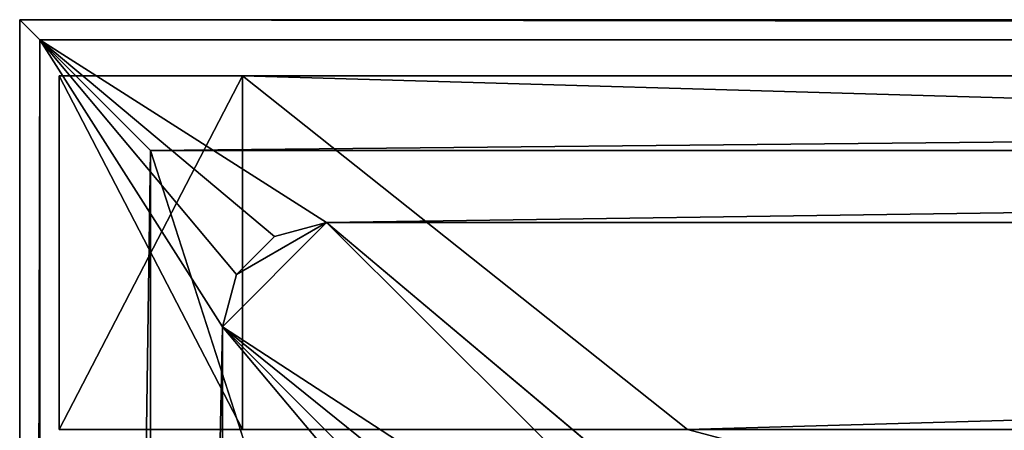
# Model space of a CAD drawing. Header units: metres. Extents: x 0 to 1004, y -708 to 0.
# Tile 41 of 98: x 0 to 75, y -31 to 0. Entities that reach past the tile are written whole.
import ezdxf

# ---------------------------------------------------------------- set-up
doc = ezdxf.new("R2010")
doc.units = ezdxf.units.M

msp = doc.modelspace()

# ---------------------------------------------------------------- linework, layer by layer
at = {"layer": 'top'}
for points in [[(3.022281, -31.297201, 176.059692), (3.022281, -31.297201, 2050.059814), (3.022281, -4.297202, 176.059692)], [(3.022281, -31.297201, 2050.059814), (3.022281, -4.297202, 2050.059814), (3.022281, -4.297202, 176.059692)], [(17.022282, -31.297201, 176.059692), (3.022281, -31.297201, 176.059692), (17.022282, -4.297202, 176.059692)], [(3.022281, -31.297201, 176.059692), (3.022281, -4.297202, 176.059692), (17.022282, -4.297202, 176.059692)], [(3.022281, -31.297201, 2050.059814), (17.022282, -31.297201, 2050.059814), (3.022281, -4.297202, 2050.059814)], [(17.022282, -31.297201, 2050.059814), (17.022282, -4.297202, 2050.059814), (3.022281, -4.297202, 2050.059814)], [(17.022282, -4.297202, 176.059692), (3.022281, -4.297202, 2050.059814), (17.022282, -4.297202, 2050.059814)], [(17.022282, -4.297202, 176.059692), (3.022281, -4.297202, 176.059692), (3.022281, -4.297202, 2050.059814)], [(17.022282, -31.297201, 176.059692), (17.022282, -4.297202, 176.059692), (17.022282, -31.297201, 163.059692)], [(17.022282, -4.297202, 176.059692), (17.022282, -4.297202, 163.059692), (17.022282, -31.297201, 163.059692)], [(17.022282, -4.297202, 2063.059814), (17.022282, -4.297202, 2050.059814), (17.022282, -31.297201, 2063.059814)], [(17.022282, -4.297202, 2050.059814), (17.022282, -31.297201, 2050.059814), (17.022282, -31.297201, 2063.059814)], [(987.022156, -4.297202, 163.059692), (17.022282, -4.297202, 163.059692), (987.022156, -4.297202, 176.059937)], [(17.022282, -4.297202, 163.059692), (17.022282, -4.297202, 176.059692), (987.022156, -4.297202, 176.059937)], [(987.022156, -4.297202, 176.059937), (17.022282, -4.297202, 176.059692), (17.022282, -4.297202, 2050.059814)], [(17.022282, -4.297202, 2063.059814), (987.022156, -4.297202, 2063.059814), (17.022282, -4.297202, 2050.059814)], [(987.022156, -4.297202, 2063.059814), (987.022156, -4.297202, 2050.059814), (17.022282, -4.297202, 2050.059814)], [(17.022282, -4.297202, 2050.059814), (987.022156, -4.297202, 2050.059814), (987.022156, -4.297202, 176.059937)], [(987.022156, -4.297202, 2063.059814), (17.022282, -4.297202, 2063.059814), (953.022278, -31.297201, 2063.059814)], [(953.022278, -31.297201, 2063.059814), (17.022282, -4.297202, 2063.059814), (51.022282, -31.297201, 2063.059814)], [(17.022282, -4.297202, 2063.059814), (17.022282, -31.297201, 2063.059814), (51.022282, -31.297201, 2063.059814)], [(987.022156, -4.297202, 163.059692), (51.022282, -31.297201, 163.059692), (17.022282, -4.297202, 163.059692)], [(51.022282, -31.297201, 163.059692), (17.022282, -31.297201, 163.059692), (17.022282, -4.297202, 163.059692)], [(953.022278, -31.297201, 163.059692), (51.022282, -31.297201, 163.059692), (987.022156, -4.297202, 163.059692)], [(17.022282, -31.297201, 2050.059814), (3.022281, -31.297201, 2050.059814), (17.022282, -31.297201, 176.059692)], [(3.022281, -31.297201, 2050.059814), (3.022281, -31.297201, 176.059692), (17.022282, -31.297201, 176.059692)], [(17.022282, -31.297201, 163.059692), (51.022282, -31.297201, 163.059692), (17.022282, -31.297201, 176.059692)], [(51.022282, -31.297201, 163.059692), (51.022282, -31.297201, 2063.059814), (17.022282, -31.297201, 176.059692)], [(17.022282, -31.297201, 176.059692), (51.022282, -31.297201, 2063.059814), (17.022282, -31.297201, 2050.059814)], [(51.022282, -31.297201, 2063.059814), (17.022282, -31.297201, 2063.059814), (17.022282, -31.297201, 2050.059814)], [(953.022278, -31.297201, 2063.059814), (51.022282, -31.297201, 2063.059814), (948.022217, -32.636967, 2063.059814)], [(51.022282, -31.297201, 2063.059814), (56.022282, -32.636948, 2063.059814), (948.022217, -32.636967, 2063.059814)], [(51.022282, -31.297201, 163.059692), (953.022278, -31.297201, 163.059692), (56.022282, -32.636948, 163.059692)], [(56.022282, -32.636948, 163.059692), (56.022282, -32.636948, 2063.059814), (51.022282, -31.297201, 163.059692)], [(56.022282, -32.636948, 2063.059814), (51.022282, -31.297201, 2063.059814), (51.022282, -31.297201, 163.059692)], [(953.022278, -31.297201, 163.059692), (948.022217, -32.636967, 163.059692), (56.022282, -32.636948, 163.059692)]]:
    msp.add_3dface(points, dxfattribs=at)
at = {"layer": 'top0123459'}
for points in [[(1004.049377, 0), (10, -10), (0, 0)], [(10, -10), (0, -704.05426), (0, 0)], [(1.527202, -1.527202, 175), (1002.522156, -1.527202, 175), (0, 0)], [(1002.522156, -1.527202, 175), (1004.049377, 0), (0, 0)], [(0, 0), (0, -704.05426), (1.527202, -1.527202, 175)], [(994.049377, -10), (10, -10), (1004.049377, 0)], [(0, -704.05426), (1.527202, -702.527039, 175), (1.527202, -1.527202, 175)], [(16.553865, -19.467501, 175), (19.467501, -16.553865, 175), (1.527202, -1.527202, 175)], [(19.467501, -16.553865, 175), (23.447599, -15.487401, 175), (1.527202, -1.527202, 175)], [(1.527202, -1.527202, 175), (23.447599, -15.487401, 175), (1002.522156, -1.527202, 175)], [(16.553865, -19.467501, 175), (1.527202, -1.527202, 175), (15.487401, -23.447599, 175)], [(1.527202, -1.527202, 175), (1.527202, -702.527039, 175), (15.487401, -23.447599, 175)], [(23.447599, -15.487401, 175), (980.601746, -15.487401, 175), (1002.522156, -1.527202, 175)], [(10, -10), (10, -694.05426), (0, -704.05426)], [(10, -694.05426), (10, -10), (10, -694.05426, 90)], [(10, -10), (10, -10, 90), (10, -694.05426, 90)], [(10, -10, 90), (10, -10), (994.049377, -10, 90)], [(10, -10), (994.049377, -10), (994.049377, -10, 90)], [(994.049377, -10, 90), (217.024673, -653.266907, 90), (10, -10, 90)], [(217.024673, -653.266907, 90), (10, -694.05426, 90), (10, -10, 90)], [(15.487401, -23.447599, 163.059708), (61.512253, -53.434471, 163.059708), (23.447599, -15.487401, 163.059708)], [(16.553865, -19.467501, 163.059708), (15.487401, -23.447599, 163.059708), (23.447599, -15.487401, 163.059708)], [(19.467501, -16.553865, 163.059708), (16.553865, -19.467501, 163.059708), (23.447599, -15.487401, 163.059708)], [(23.447599, -15.487401, 175), (19.467501, -16.553865, 175), (23.447599, -15.487401, 163.059708)], [(19.467501, -16.553865, 175), (19.467501, -16.553865, 163.059708), (23.447599, -15.487401, 163.059708)], [(61.512253, -53.434471, 163.059708), (67.223946, -52.298347, 163.059708), (23.447599, -15.487401, 163.059708)], [(23.447599, -15.487401, 163.059708), (67.223946, -52.298347, 163.059708), (980.601746, -15.487401, 163.059708)], [(23.447599, -15.487401, 163.059708), (980.601746, -15.487401, 163.059708), (23.447599, -15.487401, 175)], [(980.601746, -15.487401, 163.059708), (980.601746, -15.487401, 175), (23.447599, -15.487401, 175)], [(67.223946, -52.298347, 163.059708), (936.825623, -52.298347, 163.059708), (980.601746, -15.487401, 163.059708)], [(19.467501, -16.553865, 175), (16.553865, -19.467501, 175), (19.467501, -16.553865, 163.059708)], [(16.553865, -19.467501, 175), (16.553865, -19.467501, 163.059708), (19.467501, -16.553865, 163.059708)], [(16.553865, -19.467501, 175), (15.487401, -23.447599, 175), (16.553865, -19.467501, 163.059708)], [(15.487401, -23.447599, 175), (15.487401, -23.447599, 163.059708), (16.553865, -19.467501, 163.059708)], [(15.487401, -23.447599, 175), (1.527202, -702.527039, 175), (15.487401, -680.606628, 175)], [(53.4347, -61.512028, 163.059708), (56.670116, -56.669888, 163.059708), (15.487401, -23.447599, 163.059708)], [(56.670116, -56.669888, 163.059708), (61.512253, -53.434471, 163.059708), (15.487401, -23.447599, 163.059708)], [(53.4347, -61.512028, 163.059708), (15.487401, -23.447599, 163.059708), (52.298573, -67.223717, 163.059708)], [(15.487401, -23.447599, 163.059708), (15.487401, -680.606628, 163.059708), (52.298573, -67.223717, 163.059708)], [(15.487401, -23.447599, 163.059708), (15.487401, -23.447599, 175), (15.487401, -680.606628, 163.059708)], [(15.487401, -23.447599, 175), (15.487401, -680.606628, 175), (15.487401, -680.606628, 163.059708)]]:
    msp.add_3dface(points, dxfattribs=at)

doc.saveas('drawing.dxf')
